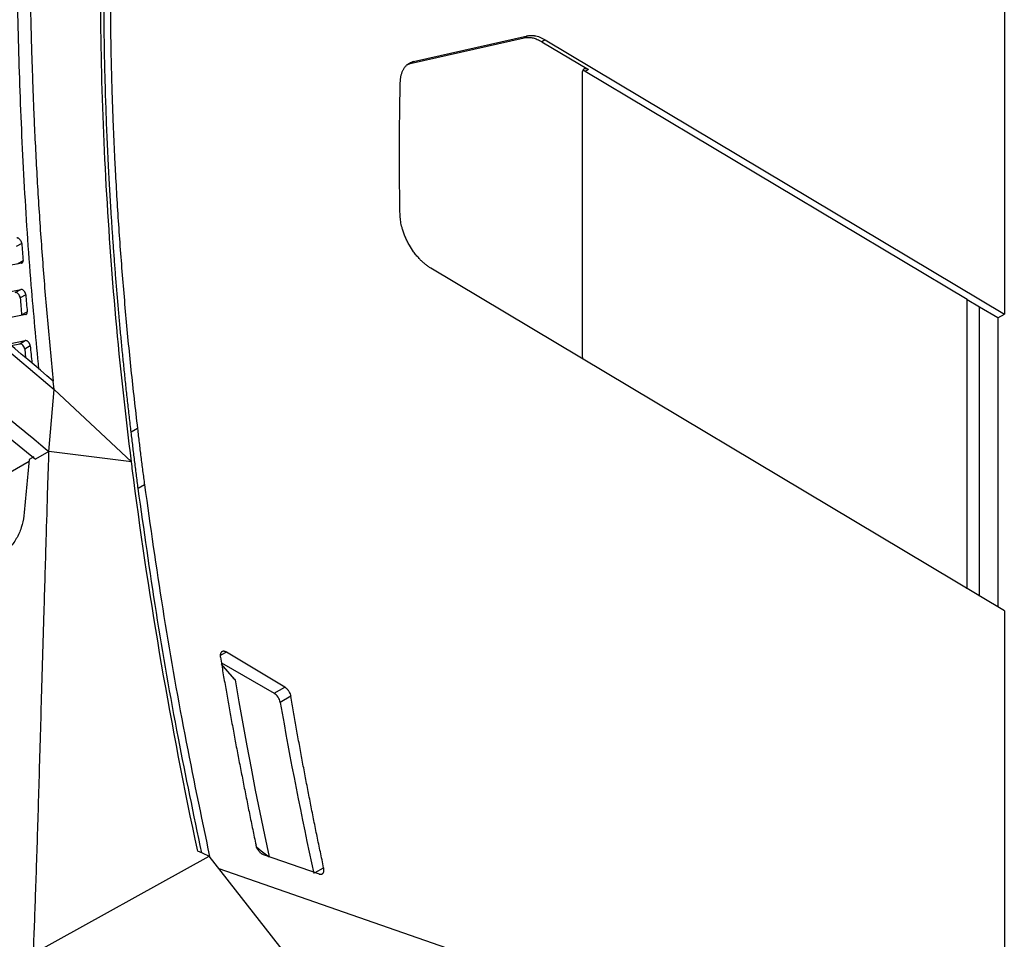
# Model space of a CAD drawing. Header units: millimetres. Extents: x 156922 to 157823, y 112322 to 113312.
# Tile 41 of 123: x 157712 to 157823, y 112435 to 112539. Entities that reach past the tile are written whole.
import ezdxf

# ---------------------------------------------------------------- set-up
doc = ezdxf.new("R2010")
doc.units = ezdxf.units.MM

msp = doc.modelspace()

# ---------------------------------------------------------------- linework, layer by layer
at = {"color": 7, "linetype": 'Continuous', "lineweight": 25}
for p, q in [((157823.07, 112552.74), (157823.07, 112505.38)), ((157756.41, 112533.89), (157769.29, 112536.79)), ((157769.29, 112536.79), (157768.91, 112536.57)), ((157756.03, 112533.67), (157768.91, 112536.57)), ((157771.28, 112536.34), (157770.91, 112536.12)), ((157770.91, 112536.12), (157776.14, 112532.99)), ((157771.28, 112536.34), (157823.07, 112505.38)), ((157755.71, 112533.52), (157756.03, 112533.67)), ((157756.41, 112533.89), (157756.03, 112533.67)), ((157775.45, 112532.59), (157775.45, 112500.74)), ((157776.14, 112532.99), (157775.79, 112532.78)), ((157818.86, 112507.04), (157775.79, 112532.78)), ((157680.8, 112516.06), (157713.76, 112489.02)), ((157712.23, 112513.38), (157711.6, 112513.01)), ((157711.74, 112511.08), (157712.37, 112511.44)), ((157823.07, 112471.91), (157758.37, 112510.58)), ((157705.23, 112506.78), (157712.1, 112508.19)), ((157711.49, 112507.83), (157712.1, 112508.19)), ((157712.67, 112507.59), (157712.05, 112507.22)), ((157818.86, 112507.04), (157820.27, 112506.22)), ((157818.86, 112474.42), (157818.86, 112507.04)), ((157712.21, 112505.3), (157712.84, 112505.66)), ((157820.27, 112473.57), (157820.27, 112506.22)), ((157822.33, 112504.96), (157820.27, 112506.19)), ((157712.67, 112505.36), (157708.03, 112504.41)), ((157822.33, 112504.96), (157823.07, 112505.38)), ((157822.33, 112504.96), (157822.33, 112472.34)), ((157710.82, 112502.04), (157712.62, 112502.41)), ((157712.01, 112502.06), (157712.62, 112502.41)), ((157711.02, 112501.86), (157712.01, 112502.06)), ((157713.18, 112501.81), (157712.56, 112501.45)), ((157712.56, 112501.45), (157712.65, 112500.48)), ((157715.88, 112496.88), (157715.78, 112497.83)), ((157715.29, 112489.91), (157715.88, 112496.88)), ((157715.88, 112496.88), (157724.6, 112488.73)), ((157725.28, 112492.48), (157724.57, 112492.07)), ((157714.87, 112490.25), (157715.29, 112489.91)), ((157713.57, 112489.28), (157713.06, 112488.98)), ((157715.29, 112489.91), (157713.76, 112489.02)), ((157724.6, 112488.73), (157715.29, 112489.91)), ((157682.93, 112471.43), (157713.05, 112488.82)), ((157726.07, 112486.13), (157725.36, 112485.72)), ((157823.07, 112471.91), (157823.07, 112412)), ((157735.31, 112467.26), (157734.62, 112466.87)), ((157741.89, 112463.33), (157735.31, 112467.26)), ((157734.74, 112466.07), (157740.68, 112462.63)), ((157736.2, 112464.27), (157734.76, 112465.91)), ((157740.68, 112462.63), (157741.89, 112463.33)), ((157742.57, 112462.29), (157741.37, 112461.6)), ((157739.46, 112444.43), (157745.76, 112442.24)), ((157713.54, 112433.27), (157733.37, 112444.26)), ((157755.16, 112416.43), (157733.37, 112444.26)), ((157764.4, 112432.41), (157734.5, 112442.82)), ((157745.32, 112442.39), (157746.28, 112442.95))]:
    msp.add_line(p, q, dxfattribs=at)
at = {"color": 7, "linetype": 'Continuous', "lineweight": 25, "flags": 128}
for points in [[(157736.28, 112464.15), (157734.89, 112465.72), (157734.77, 112465.86)], [(157736.28, 112464.15), (157736.71, 112461.66), (157737.15, 112459.17), (157737.61, 112456.68), (157738.09, 112454.18), (157738.57, 112451.68), (157739.07, 112449.18), (157739.59, 112446.67), (157740.12, 112444.16)], [(157738.71, 112445.29), (157739.23, 112444.87), (157740.12, 112444.16)]]:
    msp.add_lwpolyline(points, dxfattribs=at)
at = {"color": 7, "linetype": 'Continuous', "lineweight": 25}
for centre, radius, start, end in [((157739.83, 112461.32), 1.57, 10.2767, 57.0695), ((158230.24, 112547.37), 496.33, 189.9517, 192.222)]:
    msp.add_arc(centre, radius, start, end, dxfattribs=at)
for centre, start_param in [((157711.69, 112507.38), 4.020643), ((157712.2, 112501.6), 4.035774)]:
    msp.add_ellipse(centre, major_axis=(-0.256, 0.43), ratio=0.58894, start_param=start_param, end_param=6.074569, dxfattribs=at)
for points, knots in [([(157713.12, 112555.65), (157713.11, 112554.97), (157713.1, 112553.6), (157713.1, 112551.54), (157713.1, 112549.48), (157713.11, 112547.44), (157713.13, 112545.39), (157713.15, 112543.35), (157713.18, 112541.31), (157713.22, 112539.28), (157713.27, 112537.25), (157713.32, 112535.23), (157713.39, 112533.21), (157713.46, 112531.19), (157713.53, 112529.18), (157713.64, 112526.75), (157713.77, 112523.89), (157713.95, 112520.6), (157714.15, 112517.33), (157714.37, 112514.06), (157714.61, 112510.8), (157714.87, 112507.55), (157715.15, 112504.3), (157715.45, 112501.06), (157715.67, 112498.9), (157715.78, 112497.83)], [0, 0, 0, 0, 0.03671, 0.073264, 0.109664, 0.14591, 0.182003, 0.217944, 0.253732, 0.28937, 0.324857, 0.360195, 0.395384, 0.430425, 0.465319, 0.500067, 0.556898, 0.613401, 0.669577, 0.725431, 0.780966, 0.836187, 0.891097, 0.9457, 1, 1, 1, 1]), ([(157714.16, 112499.2), (157713.86, 112502.36), (157713.18, 112509.5), (157712.46, 112520.43), (157711.95, 112531.99), (157711.68, 112543.47), (157711.69, 112551.02), (157711.7, 112554.84)], [0, 0, 0, 0, 0.166091, 0.374781, 0.58218, 0.788627, 1, 1, 1, 1]), ([(157724.6, 112488.73), (157723.92, 112494.18), (157723.33, 112499.58), (157722.37, 112510.29), (157721.99, 112515.61), (157721.43, 112526.13), (157721.25, 112531.34), (157721.09, 112541.63), (157721.12, 112546.72), (157721.24, 112551.75)], [0, 0, 0, 0, 0.25, 0.25, 0.5, 0.5, 0.75, 0.75, 1, 1, 1, 1]), ([(157722.27, 112550.34), (157722.26, 112549.79), (157722.24, 112548.7), (157722.22, 112547.06), (157722.21, 112545.42), (157722.2, 112543.77), (157722.2, 112542.12), (157722.21, 112540.46), (157722.22, 112538.8), (157722.24, 112537.13), (157722.27, 112535.47), (157722.3, 112533.79), (157722.35, 112532.12), (157722.39, 112530.43), (157722.45, 112528.75), (157722.51, 112527.06), (157722.59, 112525.37), (157722.66, 112523.67), (157722.77, 112521.46), (157722.92, 112518.74), (157723.13, 112515.5), (157723.36, 112512.25), (157723.62, 112508.98), (157723.9, 112505.71), (157724.2, 112502.42), (157724.53, 112499.11), (157724.89, 112495.8), (157725.15, 112493.58), (157725.28, 112492.48)], [0, 0, 0, 0, 0.029401, 0.058796, 0.088186, 0.117572, 0.146954, 0.176334, 0.205712, 0.235089, 0.264465, 0.293842, 0.323219, 0.352599, 0.381981, 0.411366, 0.440756, 0.47015, 0.49955, 0.555177, 0.610786, 0.666384, 0.721975, 0.777563, 0.833155, 0.888755, 0.944368, 1, 1, 1, 1]), ([(157724.57, 112492.07), (157724.5, 112492.65), (157724.36, 112493.83), (157724.16, 112495.59), (157723.97, 112497.34), (157723.79, 112499.09), (157723.61, 112500.84), (157723.44, 112502.59), (157723.28, 112504.33), (157723.12, 112506.07), (157722.97, 112507.8), (157722.83, 112509.53), (157722.7, 112511.26), (157722.57, 112512.99), (157722.45, 112514.71), (157722.34, 112516.43), (157722.23, 112518.14), (157722.13, 112519.85), (157722.01, 112522.06), (157721.88, 112524.77), (157721.75, 112527.97), (157721.65, 112531.15), (157721.57, 112534.32), (157721.52, 112537.47), (157721.49, 112540.61), (157721.49, 112543.73), (157721.51, 112546.84), (157721.55, 112548.9), (157721.57, 112549.93)], [0, 0, 0, 0, 0.029454, 0.058902, 0.088345, 0.117784, 0.14722, 0.176652, 0.206083, 0.235513, 0.264942, 0.294372, 0.323802, 0.353235, 0.38267, 0.412108, 0.441551, 0.470998, 0.500451, 0.555977, 0.611487, 0.666985, 0.722475, 0.777964, 0.833456, 0.888956, 0.944469, 1, 1, 1, 1]), ([(157768.91, 112536.57), (157768.95, 112536.58), (157769.04, 112536.6), (157769.18, 112536.61), (157769.34, 112536.62), (157769.51, 112536.61), (157769.7, 112536.59), (157769.91, 112536.55), (157770.13, 112536.48), (157770.38, 112536.39), (157770.64, 112536.27), (157770.81, 112536.17), (157770.91, 112536.12)], [0, 0, 0, 0, 0.070805, 0.148098, 0.23188, 0.32215, 0.418908, 0.522153, 0.631886, 0.748105, 0.870809, 1, 1, 1, 1]), ([(157769.29, 112536.79), (157769.33, 112536.8), (157769.41, 112536.82), (157769.54, 112536.83), (157769.67, 112536.84), (157769.8, 112536.84), (157769.94, 112536.82), (157770.13, 112536.8), (157770.37, 112536.75), (157770.67, 112536.65), (157770.97, 112536.51), (157771.18, 112536.4), (157771.28, 112536.34)], [0, 0, 0, 0, 0.070039, 0.139816, 0.209457, 0.279089, 0.348841, 0.418838, 0.564605, 0.709283, 0.85403, 1, 1, 1, 1]), ([(157754.93, 112531.55), (157754.93, 112531.61), (157754.94, 112531.73), (157754.95, 112531.9), (157754.97, 112532.07), (157755, 112532.23), (157755.04, 112532.38), (157755.08, 112532.53), (157755.13, 112532.68), (157755.18, 112532.81), (157755.25, 112532.94), (157755.35, 112533.14), (157755.52, 112533.37), (157755.74, 112533.58), (157755.97, 112533.73), (157756.18, 112533.83), (157756.33, 112533.87), (157756.41, 112533.89)], [0, 0, 0, 0, 0.048476, 0.096567, 0.144366, 0.191969, 0.239473, 0.286975, 0.334572, 0.382362, 0.430439, 0.478899, 0.606435, 0.734103, 0.822757, 0.911187, 1, 1, 1, 1]), ([(157776.14, 112532.99), (157776.12, 112533), (157776.07, 112533.03), (157776, 112533.06), (157775.94, 112533.08), (157775.87, 112533.09), (157775.81, 112533.09), (157775.76, 112533.08), (157775.71, 112533.07), (157775.66, 112533.05), (157775.62, 112533.02), (157775.59, 112532.99), (157775.55, 112532.96), (157775.53, 112532.92), (157775.51, 112532.87), (157775.49, 112532.83), (157775.47, 112532.78), (157775.46, 112532.73), (157775.45, 112532.69), (157775.45, 112532.64), (157775.45, 112532.6), (157775.45, 112532.59)], [0, 0, 0, 0, 0.0662137, 0.1309185, 0.1941145, 0.2558015, 0.3159795, 0.3746484, 0.4318082, 0.4874588, 0.5416002, 0.5942323, 0.645355, 0.6949685, 0.7430726, 0.7896673, 0.8347526, 0.8783285, 0.920395, 0.9609522, 1, 1, 1, 1]), ([(157775.79, 112532.78), (157775.76, 112532.8), (157775.71, 112532.83), (157775.65, 112532.85), (157775.63, 112532.86)], [0, 0, 0, 0, 0.5036829, 1, 1, 1, 1]), ([(157754.9, 112516.64), (157754.89, 112517.15), (157754.87, 112518.15), (157754.85, 112519.66), (157754.84, 112521.16), (157754.83, 112522.65), (157754.83, 112524.15), (157754.84, 112525.63), (157754.85, 112527.12), (157754.87, 112528.6), (157754.9, 112530.08), (157754.92, 112531.06), (157754.93, 112531.55)], [0, 0, 0, 0, 0.100016, 0.200022, 0.300019, 0.400011, 0.5, 0.599989, 0.699981, 0.799978, 0.899984, 1, 1, 1, 1]), ([(157682.36, 112516.96), (157685.07, 112514.73), (157687.78, 112512.51), (157693.2, 112508.06), (157701.33, 112501.38), (157709.46, 112494.7), (157714.87, 112490.25)], [0, 0, 0, 0, 0.25, 0.25, 0.5, 1, 1, 1, 1]), ([(157758.37, 112510.58), (157758.32, 112510.61), (157758.22, 112510.67), (157758.06, 112510.78), (157757.91, 112510.89), (157757.76, 112511.01), (157757.56, 112511.17), (157757.32, 112511.39), (157757.03, 112511.69), (157756.73, 112512.04), (157756.35, 112512.53), (157756.01, 112513.06), (157755.71, 112513.62), (157755.5, 112514.08), (157755.32, 112514.53), (157755.18, 112514.95), (157755.07, 112515.33), (157755, 112515.67), (157754.95, 112516), (157754.91, 112516.33), (157754.9, 112516.54), (157754.9, 112516.64)], [0, 0, 0, 0, 0.028529, 0.056968, 0.085375, 0.113802, 0.142307, 0.197785, 0.253332, 0.317684, 0.382103, 0.497781, 0.563225, 0.628735, 0.692375, 0.756081, 0.805113, 0.85374, 0.902242, 0.950902, 1, 1, 1, 1]), ([(157712.23, 112513.38), (157712.23, 112513.39), (157712.23, 112513.43), (157712.21, 112513.48), (157712.19, 112513.54), (157712.16, 112513.62), (157712.1, 112513.72), (157712, 112513.85), (157711.87, 112513.95), (157711.76, 112513.99), (157711.69, 112513.99), (157711.67, 112513.98), (157711.66, 112513.98)], [0, 0, 0, 0, 0.054418, 0.11453, 0.180576, 0.252604, 0.374776, 0.501079, 0.729709, 0.882512, 0.96869, 1, 1, 1, 1]), ([(157712.23, 112513.38), (157712.25, 112513.06), (157712.3, 112512.41), (157712.35, 112511.77), (157712.37, 112511.44)], [0, 0, 0, 0, 0.497456, 1, 1, 1, 1]), ([(157712.21, 112511.15), (157712.22, 112511.16), (157712.25, 112511.16), (157712.28, 112511.18), (157712.31, 112511.21), (157712.33, 112511.24), (157712.35, 112511.27), (157712.36, 112511.31), (157712.37, 112511.36), (157712.37, 112511.4), (157712.37, 112511.43), (157712.37, 112511.44)], [0, 0, 0, 0, 0.122885, 0.242822, 0.359814, 0.473862, 0.584967, 0.693131, 0.798356, 0.900645, 1, 1, 1, 1]), ([(157712.67, 112507.59), (157712.67, 112507.61), (157712.67, 112507.64), (157712.65, 112507.7), (157712.63, 112507.77), (157712.6, 112507.83), (157712.56, 112507.9), (157712.52, 112507.97), (157712.46, 112508.04), (157712.38, 112508.11), (157712.28, 112508.17), (157712.19, 112508.2), (157712.13, 112508.19), (157712.1, 112508.19)], [0, 0, 0, 0, 0.062649, 0.128283, 0.196906, 0.268519, 0.343124, 0.420723, 0.501317, 0.625966, 0.750628, 0.875306, 1, 1, 1, 1]), ([(157712.67, 112507.59), (157712.7, 112507.27), (157712.75, 112506.63), (157712.81, 112505.98), (157712.84, 112505.66)], [0, 0, 0, 0, 0.499419, 1, 1, 1, 1]), ([(157712.67, 112505.36), (157712.68, 112505.37), (157712.71, 112505.37), (157712.75, 112505.39), (157712.78, 112505.42), (157712.8, 112505.45), (157712.82, 112505.49), (157712.83, 112505.53), (157712.84, 112505.57), (157712.84, 112505.61), (157712.84, 112505.65), (157712.84, 112505.66)], [0, 0, 0, 0, 0.12321, 0.243391, 0.360546, 0.474674, 0.58578, 0.693863, 0.798925, 0.90097, 1, 1, 1, 1]), ([(157713.18, 112501.81), (157713.18, 112501.83), (157713.18, 112501.87), (157713.16, 112501.93), (157713.14, 112501.99), (157713.11, 112502.06), (157713.07, 112502.12), (157713.03, 112502.19), (157712.97, 112502.25), (157712.9, 112502.32), (157712.8, 112502.38), (157712.7, 112502.42), (157712.63, 112502.41), (157712.62, 112502.41)], [0, 0, 0, 0, 0.06303, 0.128894, 0.197594, 0.269132, 0.343511, 0.420732, 0.500795, 0.600088, 0.712497, 0.912384, 1, 1, 1, 1]), ([(157713.18, 112501.81), (157713.21, 112501.49), (157713.27, 112500.85), (157713.34, 112500.21), (157713.37, 112499.89)], [0, 0, 0, 0, 0.500388, 1, 1, 1, 1]), ([(157775.45, 112500.74), (157775.45, 112500.65), (157775.46, 112500.52), (157775.52, 112500.37), (157775.54, 112500.32)], [0, 0, 0, 0, 0.649833, 1, 1, 1, 1]), ([(157725.28, 112492.48), (157725.34, 112491.95), (157725.46, 112490.89), (157725.66, 112489.31), (157725.86, 112487.72), (157726, 112486.66), (157726.07, 112486.13)], [0, 0, 0, 0, 0.250003, 0.5, 0.749997, 1, 1, 1, 1]), ([(157725.36, 112485.72), (157725.29, 112486.25), (157725.16, 112487.31), (157724.95, 112488.9), (157724.76, 112490.48), (157724.63, 112491.54), (157724.57, 112492.07)], [0, 0, 0, 0, 0.250003, 0.5, 0.749997, 1, 1, 1, 1]), ([(157713.54, 112433.27), (157713.58, 112434.34), (157713.67, 112436.58), (157713.79, 112440.07), (157713.92, 112443.84), (157714.05, 112447.88), (157714.18, 112452.2), (157714.31, 112456.8), (157714.5, 112463.34), (157714.72, 112471.05), (157714.96, 112479.16), (157715.14, 112485.22), (157715.25, 112488.57), (157715.29, 112489.91)], [0, 0, 0, 0, 0.056956, 0.118735, 0.185339, 0.256768, 0.333021, 0.414099, 0.500001, 0.679159, 0.822208, 0.929154, 1, 1, 1, 1]), ([(157732.53, 112444.63), (157731.63, 112448.95), (157729.73, 112458.05), (157727.33, 112471.76), (157726.02, 112481.07), (157725.36, 112485.72)], [0, 0, 0, 0, 0.311784, 0.656678, 1, 1, 1, 1]), ([(157726.07, 112486.13), (157726.72, 112481.48), (157728.04, 112472.17), (157730.49, 112458.18), (157732.45, 112448.81), (157733.41, 112444.21)], [0, 0, 0, 0, 0.336663, 0.674866, 1, 1, 1, 1]), ([(157712.45, 112482.63), (157712.41, 112482.19), (157712.31, 112481.76), (157712.03, 112480.88), (157711.84, 112480.46), (157711.49, 112479.87), (157711.37, 112479.68), (157711.1, 112479.33), (157710.96, 112479.16), (157710.67, 112478.86), (157710.52, 112478.71), (157710.2, 112478.46), (157710.04, 112478.35), (157709.88, 112478.26)], [0, 0, 0, 0, 0.25, 0.25, 0.5, 0.5, 0.625, 0.625, 0.75, 0.75, 0.875, 0.875, 1, 1, 1, 1]), ([(157735.31, 112467.26), (157735.28, 112467.28), (157735.24, 112467.3), (157735.17, 112467.33), (157735.1, 112467.35), (157735.04, 112467.36), (157734.98, 112467.36), (157734.93, 112467.36), (157734.88, 112467.35), (157734.83, 112467.33), (157734.79, 112467.3), (157734.75, 112467.27), (157734.72, 112467.24), (157734.69, 112467.2), (157734.67, 112467.15), (157734.65, 112467.1), (157734.63, 112467.06), (157734.62, 112467), (157734.61, 112466.95), (157734.61, 112466.9), (157734.61, 112466.84), (157734.61, 112466.79), (157734.62, 112466.73), (157734.62, 112466.7), (157734.63, 112466.68)], [0, 0, 0, 0, 0.056415, 0.111786, 0.166113, 0.219397, 0.271636, 0.322832, 0.372984, 0.422092, 0.470157, 0.517177, 0.563154, 0.608086, 0.651975, 0.69482, 0.736621, 0.777378, 0.817091, 0.85576, 0.893386, 0.929968, 0.965506, 1, 1, 1, 1]), ([(157734.63, 112466.68), (157734.73, 112466.09), (157734.92, 112464.93), (157735.23, 112463.18), (157735.54, 112461.42), (157735.86, 112459.66), (157736.18, 112457.9), (157736.51, 112456.14), (157736.85, 112454.37), (157737.2, 112452.6), (157737.55, 112450.83), (157737.91, 112449.05), (157738.27, 112447.27), (157738.52, 112446.09), (157738.65, 112445.49)], [0, 0, 0, 0, 0.08314, 0.166315, 0.249525, 0.332771, 0.416051, 0.499367, 0.582718, 0.666104, 0.749525, 0.832982, 0.916473, 1, 1, 1, 1]), ([(157736.2, 112464.26), (157736.21, 112464.25), (157736.24, 112464.23), (157736.26, 112464.19), (157736.27, 112464.16), (157736.28, 112464.15), (157736.28, 112464.15)], [0, 0, 0, 0, 0.393142, 0.67346, 0.893673, 1, 1, 1, 1]), ([(157741.89, 112463.33), (157741.91, 112463.31), (157741.96, 112463.28), (157742.02, 112463.23), (157742.09, 112463.18), (157742.15, 112463.11), (157742.21, 112463.05), (157742.27, 112462.97), (157742.32, 112462.89), (157742.41, 112462.75), (157742.51, 112462.55), (157742.55, 112462.37), (157742.57, 112462.29)], [0, 0, 0, 0, 0.073853, 0.145727, 0.216273, 0.28618, 0.356158, 0.426911, 0.499124, 0.57344, 0.784938, 1, 1, 1, 1]), ([(157746.28, 112442.95), (157746.16, 112443.54), (157745.91, 112444.72), (157745.54, 112446.49), (157745.18, 112448.26), (157744.83, 112450.02), (157744.49, 112451.78), (157744.15, 112453.54), (157743.82, 112455.29), (157743.5, 112457.05), (157743.18, 112458.8), (157742.87, 112460.54), (157742.67, 112461.7), (157742.57, 112462.29)], [0, 0, 0, 0, 0.091109, 0.182177, 0.273206, 0.364195, 0.455144, 0.546053, 0.636922, 0.727751, 0.818541, 0.90929, 1, 1, 1, 1]), ([(157739.46, 112444.43), (157739.43, 112444.44), (157739.39, 112444.46), (157739.32, 112444.5), (157739.24, 112444.54), (157739.16, 112444.61), (157739.06, 112444.7), (157738.95, 112444.84), (157738.84, 112444.99), (157738.75, 112445.16), (157738.69, 112445.33), (157738.66, 112445.44), (157738.65, 112445.49)], [0, 0, 0, 0, 0.06928, 0.137775, 0.206228, 0.275382, 0.387596, 0.500168, 0.631165, 0.762521, 0.880989, 1, 1, 1, 1]), ([(157745.76, 112442.24), (157745.78, 112442.23), (157745.82, 112442.22), (157745.88, 112442.21), (157745.94, 112442.21), (157745.99, 112442.21), (157746.04, 112442.22), (157746.08, 112442.24), (157746.12, 112442.26), (157746.15, 112442.29), (157746.18, 112442.31), (157746.24, 112442.38), (157746.29, 112442.5), (157746.31, 112442.67), (157746.31, 112442.82), (157746.29, 112442.91), (157746.28, 112442.95)], [0, 0, 0, 0, 0.0588363, 0.1157203, 0.1706518, 0.2236308, 0.274657, 0.3237305, 0.3708511, 0.4160187, 0.4592333, 0.5004948, 0.6674126, 0.8302617, 0.9144426, 1, 1, 1, 1])]:
    msp.add_open_spline(points, degree=3, knots=knots, dxfattribs=at)
for points in [[(157692.47, 112516.78), (157700.27, 112510.15), (157708.07, 112503.52), (157715.88, 112496.88)], [(157715.78, 112497.83), (157708.08, 112504.37), (157700.38, 112510.91), (157692.67, 112517.46)], [(157712.21, 112511.15), (157709.06, 112510.51), (157705.91, 112509.86), (157702.77, 112509.22)], [(157712.05, 112507.22), (157712.1, 112506.58), (157712.15, 112505.94), (157712.21, 112505.3)], [(157713.06, 112488.98), (157712.86, 112486.87), (157712.65, 112484.75), (157712.45, 112482.63)], [(157724.86, 112486.7), (157724.77, 112487.37), (157724.68, 112488.05), (157724.6, 112488.73)], [(157732.07, 112444.83), (157729.05, 112458.97), (157726.64, 112472.96), (157724.86, 112486.7)], [(157732.07, 112444.83), (157732.51, 112444.64), (157732.94, 112444.45), (157733.37, 112444.26)]]:
    msp.add_open_spline(points, degree=3, dxfattribs=at)

doc.saveas('drawing.dxf')
